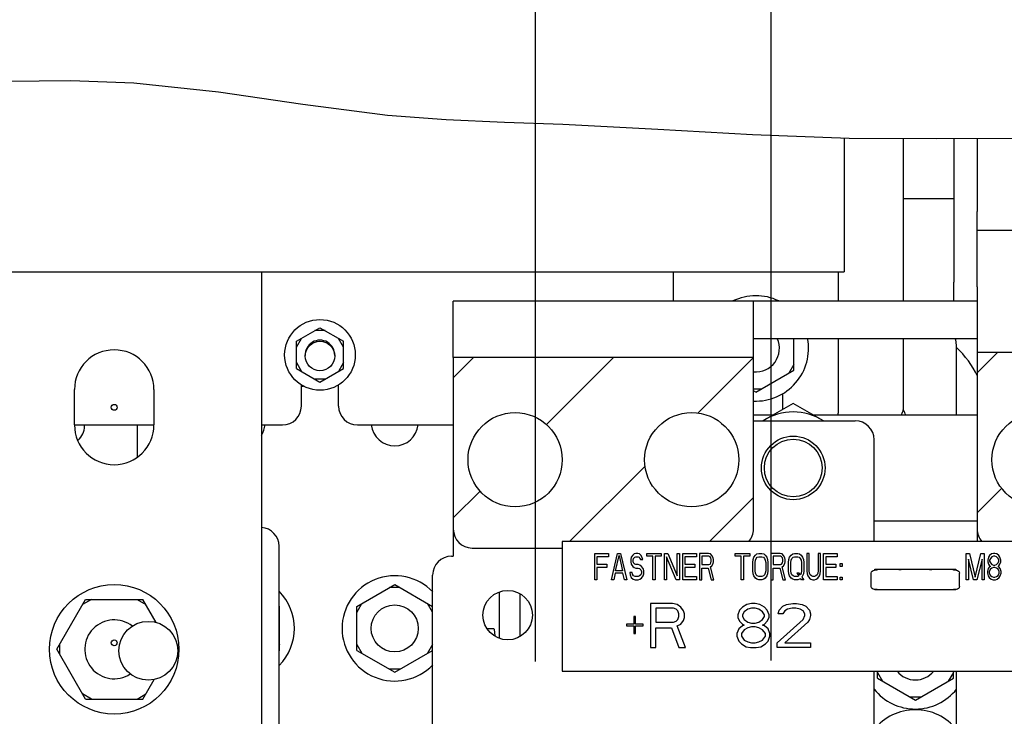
# Paper-space layout 'SUBMITTAL_E1H_1_2' of a CAD drawing. Header units: millimetres. Extents: x 0 to 841, y 0 to 594.
# Tile 24 of 30: x 370 to 412, y 478 to 507. Entities that reach past the tile are written whole.
import ezdxf

# ---------------------------------------------------------------- set-up
doc = ezdxf.new("R2010")
doc.units = ezdxf.units.MM
doc.header["$LTSCALE"] = 46.255
doc.layers.get('0').update_dxf_attribs({"linetype": 'CONTINUOUS'})
for name, color, linetype in [('002___PRT_ALL_AXES', 7, 'CONTINUOUS'), ('02___PRT_ALL_AXES', 7, 'CONTINUOUS'), ('DRAFTS', 7, 'CONTINUOUS'), ('NOTES', 7, 'CONTINUOUS'), ('ROUNDS', 7, 'CONTINUOUS')]:
    doc.layers.add(name, color=color, linetype=linetype)
doc.styles.get("Standard").update_dxf_attribs({"font": 'txt', "width": 0.725})
doc.dimstyles.new('DIMSTYLE_4', dxfattribs={"dimtxt": 3.5, "dimasz": 4.8, "dimexe": 3.2, "dimexo": 1.6, "dimgap": 0.875, "dimtad": 0, "dimtih": 1, "dimtoh": 1, "dimdec": 1, "dimzin": 0, "dimdsep": 46, "dimtxsty": 'STANDARD', "dimblk": 'CLOSED', "dimblk1": 'CLOSED', "dimblk2": 'CLOSED', "dimcen": 0.09, "dimadec": 0, "dimazin": 0, "dimtp": 0.4, "dimtm": 0.4, "dimtfac": 1, "dimtdec": 1, "dimtofl": 0, "dimtmove": 0, "dimatfit": 3, "dimldrblk": 'CLOSED', "dimfxl": 1, "dimtolj": 1, "dimtzin": 0, "dimarcsym": 0})

# ---------------------------------------------------------------- blocks, each defined once
blk = doc.blocks.new('*D62')
at = {"color": 2, "linetype": 'CONTINUOUS'}
blk.add_line((391.826, 479.995), (391.826, 518.703), dxfattribs=at)
at = {"color": 2, "linetype": 'CONTINUOUS', "insert": (390.076, 520.453), "char_height": 3.5, "width": 15.225, "attachment_point": 1, "rotation": 90, "line_spacing_factor": 0.9}
blk.add_mtext('383\\P[15.1]', dxfattribs=at)
blk = doc.blocks.new('_CLOSED')
at = {"color": 0, "linetype": 'BYBLOCK'}
for p, q in [((0, 0), (-1, 0.1667)), ((-1, 0.1667), (-1, -0.1667)), ((-1, -0.1667), (0, 0)), ((-1, 0), (0, 0))]:
    blk.add_line(p, q, dxfattribs=at)
blk = doc.blocks.new('*D63')
at = {"color": 2, "linetype": 'CONTINUOUS'}
blk.add_line((401.826, 480.041), (401.826, 518.703), dxfattribs=at)
at = {"color": 2, "linetype": 'CONTINUOUS', "insert": (400.076, 520.453), "char_height": 3.5, "width": 15.225, "attachment_point": 1, "rotation": 90, "line_spacing_factor": 0.9}
blk.add_mtext('423\\P[16.7]', dxfattribs=at)

psp = doc.layouts.new('SUBMITTAL_E1H_1_2')

# ---------------------------------------------------------------- linework, layer by layer
at = {"color": 7, "linetype": 'CONTINUOUS'}
for p, q in [((372.082, 504.651), (369.401, 504.626)), ((374.755, 504.554), (372.082, 504.651)), ((378.351, 504.169), (374.755, 504.554)), ((381.939, 503.641), (378.351, 504.169)), ((385.537, 503.182), (381.939, 503.641)), ((388.02, 502.996), (385.537, 503.182)), ((390.506, 502.885), (388.02, 502.996)), ((392.986, 502.79), (390.506, 502.885)), ((397.008, 502.58), (392.986, 502.79)), ((401.041, 502.354), (397.008, 502.58)), ((405.14, 502.202), (401.041, 502.354)), ((404.928, 502.21), (404.928, 496.538)), ((408.841, 502.179), (405.14, 502.202)), ((412.485, 502.205), (408.841, 502.179)), ((407.453, 495.3), (407.453, 502.187)), ((409.578, 499.638), (407.453, 499.638)), ((410.578, 495.9), (410.578, 499.1)), ((423.328, 498.3), (410.578, 498.3)), ((323.928, 496.538), (404.928, 496.538)), ((380.178, 496.538), (380.178, 475.788)), ((397.678, 495.3), (397.678, 496.538)), ((404.678, 496.538), (404.678, 495.3)), ((381.666, 493.59), (382.666, 494.168)), ((382.882, 494.043), (382.449, 494.043)), ((382.666, 494.168), (383.666, 493.59)), ((381.666, 493.34), (381.882, 493.715)), ((381.666, 492.436), (381.666, 493.59)), ((383.666, 493.34), (383.449, 493.715)), ((383.666, 492.436), (383.666, 493.59)), ((402.791, 492.357), (402.791, 493.7)), ((404.678, 493.7), (404.678, 490.538)), ((407.453, 490.838), (407.453, 493.7)), ((410.578, 493.113), (410.578, 485.613)), ((423.328, 493.113), (410.578, 493.113)), ((381.666, 492.686), (381.882, 492.311)), ((383.666, 492.686), (383.449, 492.311)), ((388.328, 492.9), (388.328, 485.613)), ((401.078, 492.9), (388.328, 492.9)), ((401.078, 485.613), (401.078, 492.9)), ((402.791, 492.607), (402.574, 492.232)), ((381.666, 492.436), (382.666, 491.858)), ((382.666, 491.858), (383.666, 492.436)), ((401.178, 491.426), (402.791, 492.357)), ((381.875, 490.838), (381.875, 491.741)), ((382.882, 491.983), (382.449, 491.983)), ((383.457, 490.838), (383.457, 491.741)), ((372.241, 490.038), (372.241, 491.538)), ((375.616, 491.538), (375.616, 490.038)), ((401.395, 491.551), (401.078, 491.551)), ((401.178, 491.426), (401.078, 491.484)), ((402.303, 491.36), (402.303, 490.69)), ((402.764, 490.955), (401.478, 490.213)), ((404.05, 490.213), (402.764, 490.955)), ((401.076, 490.213), (405.401, 490.213)), ((372.241, 490.038), (375.616, 490.038)), ((380.178, 490.038), (381.075, 490.038)), ((384.257, 490.038), (388.328, 490.038)), ((406.201, 485.085), (406.201, 489.413)), ((388.326, 485.613), (388.326, 484.463)), ((410.576, 485.613), (410.576, 485.085)), ((392.951, 485.085), (392.951, 479.585)), ((422.951, 485.085), (392.951, 485.085)), ((389.128, 484.813), (392.951, 484.813)), ((388.251, 484.463), (388.326, 484.463)), ((394.333, 483.46), (394.333, 484.585)), ((394.333, 484.585), (394.915, 484.585)), ((394.43, 484.442), (394.43, 484.131)), ((394.915, 484.442), (394.43, 484.442)), ((394.915, 484.585), (394.915, 484.442)), ((395.044, 483.46), (395.303, 484.585)), ((395.222, 483.843), (395.368, 484.49)), ((395.303, 484.585), (395.433, 484.585)), ((395.368, 484.49), (395.513, 483.843)), ((395.433, 484.585), (395.691, 483.46)), ((395.885, 484.418), (395.869, 484.322)), ((395.869, 484.322), (395.869, 484.226)), ((395.869, 484.226), (395.885, 484.131)), ((395.95, 484.514), (395.885, 484.418)), ((396.015, 484.561), (395.95, 484.514)), ((395.966, 484.298), (395.982, 484.37)), ((395.966, 484.25), (395.966, 484.298)), ((395.982, 484.179), (395.966, 484.25)), ((395.982, 484.37), (396.031, 484.418)), ((396.079, 484.585), (396.015, 484.561)), ((396.031, 484.418), (396.079, 484.442)), ((396.16, 484.585), (396.079, 484.585)), ((396.079, 484.442), (396.177, 484.442)), ((396.241, 484.561), (396.16, 484.585)), ((396.177, 484.442), (396.225, 484.418)), ((396.225, 484.418), (396.257, 484.37)), ((396.306, 484.49), (396.241, 484.561)), ((396.257, 484.37), (396.274, 484.322)), ((396.274, 484.322), (396.371, 484.322)), ((396.354, 484.394), (396.306, 484.49)), ((396.371, 484.322), (396.354, 484.394)), ((396.548, 484.466), (396.548, 484.585)), ((396.548, 484.585), (397.163, 484.585)), ((396.807, 484.466), (396.548, 484.466)), ((396.807, 483.46), (396.807, 484.466)), ((396.904, 484.466), (396.904, 483.46)), ((397.163, 484.466), (396.904, 484.466)), ((397.163, 484.585), (397.163, 484.466)), ((397.292, 483.46), (397.292, 484.585)), ((397.292, 484.585), (397.438, 484.585)), ((397.389, 484.442), (397.389, 483.46)), ((397.794, 483.46), (397.389, 484.442)), ((397.438, 484.585), (397.842, 483.628)), ((397.842, 483.628), (397.842, 484.585)), ((397.842, 484.585), (397.939, 484.585)), ((397.939, 484.585), (397.939, 483.46)), ((398.069, 483.46), (398.069, 484.585)), ((398.069, 484.585), (398.651, 484.585)), ((398.166, 484.442), (398.166, 484.131)), ((398.651, 484.442), (398.166, 484.442)), ((398.651, 484.585), (398.651, 484.442)), ((398.78, 484.585), (398.78, 483.46)), ((399.168, 484.585), (398.78, 484.585)), ((398.877, 484.466), (398.877, 484.107)), ((399.184, 484.466), (398.877, 484.466)), ((399.249, 484.561), (399.168, 484.585)), ((399.233, 484.442), (399.184, 484.466)), ((399.265, 484.394), (399.233, 484.442)), ((399.314, 484.49), (399.249, 484.561)), ((399.282, 484.322), (399.265, 484.394)), ((399.265, 484.179), (399.282, 484.25)), ((399.282, 484.25), (399.282, 484.322)), ((399.362, 484.394), (399.314, 484.49)), ((399.379, 484.322), (399.362, 484.394)), ((399.362, 484.155), (399.379, 484.226)), ((399.379, 484.226), (399.379, 484.322)), ((400.3, 484.466), (400.3, 484.585)), ((400.3, 484.585), (400.915, 484.585)), ((400.559, 484.466), (400.3, 484.466)), ((400.559, 483.46), (400.559, 484.466)), ((400.656, 484.466), (400.656, 483.46)), ((400.915, 484.466), (400.656, 484.466)), ((400.915, 484.585), (400.915, 484.466)), ((401.044, 484.202), (401.06, 484.322)), ((401.06, 484.322), (401.093, 484.418)), ((401.093, 484.418), (401.157, 484.514)), ((401.141, 484.202), (401.157, 484.298)), ((401.157, 484.514), (401.222, 484.561)), ((401.157, 484.298), (401.19, 484.37)), ((401.19, 484.37), (401.238, 484.418)), ((401.222, 484.561), (401.303, 484.585)), ((401.238, 484.418), (401.303, 484.442)), ((401.303, 484.585), (401.432, 484.585)), ((401.303, 484.442), (401.432, 484.442)), ((401.432, 484.585), (401.513, 484.561)), ((401.432, 484.442), (401.497, 484.418)), ((401.497, 484.418), (401.546, 484.37)), ((401.513, 484.561), (401.578, 484.514)), ((401.546, 484.37), (401.578, 484.298)), ((401.578, 484.514), (401.643, 484.418)), ((401.578, 484.298), (401.594, 484.202)), ((401.643, 484.418), (401.675, 484.322)), ((401.675, 484.322), (401.691, 484.202)), ((401.82, 484.585), (401.82, 483.46)), ((402.209, 484.585), (401.82, 484.585)), ((401.918, 484.466), (401.918, 484.107)), ((402.225, 484.466), (401.918, 484.466)), ((402.289, 484.561), (402.209, 484.585)), ((402.273, 484.442), (402.225, 484.466)), ((402.306, 484.394), (402.273, 484.442)), ((402.354, 484.49), (402.289, 484.561)), ((402.322, 484.322), (402.306, 484.394)), ((402.306, 484.179), (402.322, 484.25)), ((402.322, 484.25), (402.322, 484.322)), ((402.403, 484.394), (402.354, 484.49)), ((402.419, 484.322), (402.403, 484.394)), ((402.403, 484.155), (402.419, 484.226)), ((402.419, 484.226), (402.419, 484.322)), ((402.564, 484.202), (402.581, 484.322)), ((402.581, 484.322), (402.613, 484.418)), ((402.613, 484.418), (402.678, 484.514)), ((402.661, 484.202), (402.678, 484.298)), ((402.678, 484.514), (402.742, 484.561)), ((402.678, 484.298), (402.71, 484.37)), ((402.71, 484.37), (402.758, 484.418)), ((402.742, 484.561), (402.823, 484.585)), ((402.758, 484.418), (402.823, 484.442)), ((402.823, 484.585), (402.953, 484.585)), ((402.823, 484.442), (402.953, 484.442)), ((402.953, 484.585), (403.033, 484.561)), ((402.953, 484.442), (403.017, 484.418)), ((403.017, 484.418), (403.066, 484.37)), ((403.033, 484.561), (403.098, 484.514)), ((403.066, 484.37), (403.098, 484.298)), ((403.098, 484.514), (403.163, 484.418)), ((403.098, 484.298), (403.114, 484.202)), ((403.163, 484.418), (403.195, 484.322)), ((403.195, 484.322), (403.211, 484.202)), ((403.341, 484.585), (403.341, 483.843)), ((403.438, 484.585), (403.341, 484.585)), ((403.438, 483.843), (403.438, 484.585)), ((403.826, 484.585), (403.826, 483.843)), ((403.923, 484.585), (403.826, 484.585)), ((403.923, 483.843), (403.923, 484.585)), ((404.052, 483.46), (404.052, 484.585)), ((404.052, 484.585), (404.634, 484.585)), ((404.149, 484.442), (404.149, 484.131)), ((404.634, 484.442), (404.149, 484.442)), ((404.634, 484.585), (404.634, 484.442)), ((410.104, 483.46), (410.104, 484.585)), ((410.104, 484.585), (410.249, 484.585)), ((410.201, 484.346), (410.201, 483.46)), ((410.427, 483.46), (410.201, 484.346)), ((410.249, 484.585), (410.492, 483.58)), ((410.492, 483.58), (410.734, 484.585)), ((410.783, 484.346), (410.557, 483.46)), ((410.734, 484.585), (410.88, 484.585)), ((410.783, 483.46), (410.783, 484.346)), ((410.88, 484.585), (410.88, 483.46)), ((411.058, 484.418), (411.026, 484.298)), ((411.026, 484.298), (411.026, 484.226)), ((411.026, 484.226), (411.058, 484.131)), ((411.106, 484.49), (411.058, 484.418)), ((411.187, 484.561), (411.106, 484.49)), ((411.139, 484.37), (411.106, 484.298)), ((411.106, 484.298), (411.106, 484.25)), ((411.106, 484.25), (411.139, 484.179)), ((411.203, 484.442), (411.139, 484.37)), ((411.268, 484.585), (411.187, 484.561)), ((411.268, 484.466), (411.203, 484.442)), ((411.333, 484.585), (411.268, 484.585)), ((411.333, 484.466), (411.268, 484.466)), ((411.414, 484.561), (411.333, 484.585)), ((411.398, 484.442), (411.333, 484.466)), ((411.462, 484.37), (411.398, 484.442)), ((411.495, 484.49), (411.414, 484.561)), ((411.495, 484.298), (411.462, 484.37)), ((411.462, 484.179), (411.495, 484.25)), ((411.543, 484.418), (411.495, 484.49)), ((411.495, 484.25), (411.495, 484.298)), ((411.575, 484.298), (411.543, 484.418)), ((411.543, 484.131), (411.575, 484.226)), ((411.575, 484.226), (411.575, 484.298)), ((394.43, 484.131), (394.85, 484.131)), ((394.43, 483.987), (394.43, 483.46)), ((394.85, 483.987), (394.43, 483.987)), ((394.85, 484.131), (394.85, 483.987)), ((395.513, 483.843), (395.222, 483.843)), ((395.885, 484.131), (395.95, 484.035)), ((395.95, 484.035), (396.015, 483.987)), ((396.031, 484.131), (395.982, 484.179)), ((396.015, 483.987), (396.079, 483.963)), ((396.079, 484.107), (396.031, 484.131)), ((396.177, 484.107), (396.079, 484.107)), ((396.079, 483.963), (396.177, 483.963)), ((396.257, 484.083), (396.177, 484.107)), ((396.177, 483.963), (396.241, 483.939)), ((396.241, 483.939), (396.29, 483.891)), ((396.322, 484.035), (396.257, 484.083)), ((396.29, 483.891), (396.322, 483.819)), ((396.387, 483.939), (396.322, 484.035)), ((396.322, 483.819), (396.322, 483.748)), ((396.419, 483.843), (396.387, 483.939)), ((396.419, 483.724), (396.419, 483.843)), ((398.166, 484.131), (398.586, 484.131)), ((398.166, 483.987), (398.166, 483.604)), ((398.586, 483.987), (398.166, 483.987)), ((398.586, 484.131), (398.586, 483.987)), ((398.877, 484.107), (399.184, 484.107)), ((398.877, 483.46), (398.877, 483.963)), ((398.877, 483.963), (399.152, 483.963)), ((399.152, 483.963), (399.282, 483.46)), ((399.184, 484.107), (399.233, 484.131)), ((399.233, 484.131), (399.265, 484.179)), ((399.249, 484.011), (399.314, 484.059)), ((399.395, 483.46), (399.249, 484.011)), ((399.314, 484.059), (399.362, 484.155)), ((401.044, 483.843), (401.044, 484.202)), ((401.06, 483.724), (401.044, 483.843)), ((401.141, 483.843), (401.141, 484.202)), ((401.157, 483.748), (401.141, 483.843)), ((401.594, 483.843), (401.578, 483.748)), ((401.594, 484.202), (401.594, 483.843)), ((401.691, 483.843), (401.675, 483.724)), ((401.691, 484.202), (401.691, 483.843)), ((401.918, 484.107), (402.225, 484.107)), ((401.918, 483.46), (401.918, 483.963)), ((401.918, 483.963), (402.192, 483.963)), ((402.192, 483.963), (402.322, 483.46)), ((402.225, 484.107), (402.273, 484.131)), ((402.273, 484.131), (402.306, 484.179)), ((402.289, 484.011), (402.354, 484.059)), ((402.435, 483.46), (402.289, 484.011)), ((402.354, 484.059), (402.403, 484.155)), ((402.564, 483.843), (402.564, 484.202)), ((402.581, 483.724), (402.564, 483.843)), ((402.661, 483.843), (402.661, 484.202)), ((402.678, 483.748), (402.661, 483.843)), ((403.114, 483.843), (403.098, 483.748)), ((403.114, 484.202), (403.114, 483.843)), ((403.211, 483.843), (403.195, 483.724)), ((403.211, 484.202), (403.211, 483.843)), ((403.341, 483.843), (403.357, 483.724)), ((403.454, 483.748), (403.438, 483.843)), ((403.826, 483.843), (403.81, 483.748)), ((403.907, 483.724), (403.923, 483.843)), ((404.149, 484.131), (404.57, 484.131)), ((404.149, 483.987), (404.149, 483.604)), ((404.57, 483.987), (404.149, 483.987)), ((404.57, 484.131), (404.57, 483.987)), ((404.764, 484.035), (404.764, 484.155)), ((404.764, 484.155), (404.845, 484.155)), ((404.845, 484.035), (404.764, 484.035)), ((404.845, 484.155), (404.845, 484.035)), ((406.076, 483.752), (406.086, 483.797)), ((406.086, 483.797), (406.116, 483.837)), ((406.116, 483.837), (406.161, 483.865)), ((406.161, 483.865), (406.218, 483.875)), ((406.326, 483.875), (406.218, 483.875)), ((406.226, 483.875), (406.226, 483.91)), ((406.226, 483.91), (409.676, 483.91)), ((406.326, 483.875), (406.326, 483.908)), ((407.28, 483.886), (407.251, 483.885)), ((407.309, 483.886), (407.28, 483.886)), ((407.336, 483.886), (407.309, 483.886)), ((407.346, 483.887), (407.336, 483.886)), ((408.569, 483.886), (408.556, 483.887)), ((408.595, 483.886), (408.569, 483.886)), ((408.623, 483.886), (408.595, 483.886)), ((408.651, 483.885), (408.623, 483.886)), ((409.576, 483.875), (409.576, 483.91)), ((409.684, 483.875), (409.576, 483.875)), ((409.676, 483.91), (409.676, 483.875)), ((409.684, 483.875), (409.741, 483.865)), ((409.741, 483.865), (409.787, 483.837)), ((409.787, 483.837), (409.817, 483.797)), ((409.817, 483.797), (409.826, 483.752)), ((411.042, 483.939), (411.009, 483.819)), ((411.009, 483.819), (411.009, 483.748)), ((411.106, 484.011), (411.042, 483.939)), ((411.058, 484.131), (411.106, 484.059)), ((411.139, 483.915), (411.09, 483.819)), ((411.09, 483.819), (411.09, 483.748)), ((411.106, 484.059), (411.139, 484.035)), ((411.139, 484.035), (411.106, 484.011)), ((411.139, 484.179), (411.203, 484.107)), ((411.203, 483.963), (411.139, 483.915)), ((411.203, 484.107), (411.268, 484.083)), ((411.268, 483.987), (411.203, 483.963)), ((411.268, 484.083), (411.333, 484.083)), ((411.333, 483.987), (411.268, 483.987)), ((411.333, 484.083), (411.398, 484.107)), ((411.398, 483.963), (411.333, 483.987)), ((411.398, 484.107), (411.462, 484.179)), ((411.462, 483.915), (411.398, 483.963)), ((411.462, 484.035), (411.495, 484.059)), ((411.495, 484.011), (411.462, 484.035)), ((411.511, 483.819), (411.462, 483.915)), ((411.495, 484.059), (411.543, 484.131)), ((411.559, 483.939), (411.495, 484.011)), ((411.511, 483.748), (411.511, 483.819)), ((411.592, 483.819), (411.559, 483.939)), ((411.592, 483.748), (411.592, 483.819)), ((387.451, 472.763), (387.451, 483.663)), ((394.43, 483.46), (394.333, 483.46)), ((395.142, 483.46), (395.044, 483.46)), ((395.206, 483.748), (395.142, 483.46)), ((395.53, 483.748), (395.206, 483.748)), ((395.594, 483.46), (395.53, 483.748)), ((395.691, 483.46), (395.594, 483.46)), ((395.821, 483.772), (395.837, 483.676)), ((395.918, 483.772), (395.821, 483.772)), ((395.837, 483.676), (395.885, 483.556)), ((395.885, 483.556), (395.966, 483.484)), ((395.934, 483.7), (395.918, 483.772)), ((395.982, 483.628), (395.934, 483.7)), ((395.966, 483.484), (396.047, 483.46)), ((396.047, 483.604), (395.982, 483.628)), ((396.177, 483.604), (396.047, 483.604)), ((396.047, 483.46), (396.177, 483.46)), ((396.241, 483.628), (396.177, 483.604)), ((396.177, 483.46), (396.257, 483.484)), ((396.29, 483.676), (396.241, 483.628)), ((396.257, 483.484), (396.322, 483.532)), ((396.322, 483.748), (396.29, 483.676)), ((396.322, 483.532), (396.387, 483.628)), ((396.387, 483.628), (396.419, 483.724)), ((396.904, 483.46), (396.807, 483.46)), ((397.389, 483.46), (397.292, 483.46)), ((397.939, 483.46), (397.794, 483.46)), ((398.651, 483.46), (398.069, 483.46)), ((398.166, 483.604), (398.651, 483.604)), ((398.651, 483.604), (398.651, 483.46)), ((398.78, 483.46), (398.877, 483.46)), ((399.282, 483.46), (399.395, 483.46)), ((400.656, 483.46), (400.559, 483.46)), ((401.093, 483.628), (401.06, 483.724)), ((401.157, 483.532), (401.093, 483.628)), ((401.19, 483.676), (401.157, 483.748)), ((401.222, 483.484), (401.157, 483.532)), ((401.238, 483.628), (401.19, 483.676)), ((401.303, 483.46), (401.222, 483.484)), ((401.303, 483.604), (401.238, 483.628)), ((401.432, 483.604), (401.303, 483.604)), ((401.432, 483.46), (401.303, 483.46)), ((401.497, 483.628), (401.432, 483.604)), ((401.513, 483.484), (401.432, 483.46)), ((401.546, 483.676), (401.497, 483.628)), ((401.578, 483.532), (401.513, 483.484)), ((401.578, 483.748), (401.546, 483.676)), ((401.643, 483.628), (401.578, 483.532)), ((401.675, 483.724), (401.643, 483.628)), ((401.82, 483.46), (401.918, 483.46)), ((402.322, 483.46), (402.435, 483.46)), ((402.613, 483.628), (402.581, 483.724)), ((402.678, 483.532), (402.613, 483.628)), ((402.71, 483.676), (402.678, 483.748)), ((402.742, 483.484), (402.678, 483.532)), ((402.758, 483.628), (402.71, 483.676)), ((402.823, 483.46), (402.742, 483.484)), ((402.823, 483.604), (402.758, 483.628)), ((402.953, 483.604), (402.823, 483.604)), ((402.953, 483.46), (402.823, 483.46)), ((402.92, 483.748), (403.001, 483.628)), ((403.017, 483.748), (402.92, 483.748)), ((403.001, 483.628), (402.953, 483.604)), ((403.033, 483.484), (402.953, 483.46)), ((403.066, 483.676), (403.017, 483.748)), ((403.082, 483.508), (403.033, 483.484)), ((403.098, 483.748), (403.066, 483.676)), ((403.114, 483.46), (403.082, 483.508)), ((403.211, 483.46), (403.114, 483.46)), ((403.163, 483.628), (403.13, 483.58)), ((403.13, 483.58), (403.211, 483.46)), ((403.195, 483.724), (403.163, 483.628)), ((403.357, 483.724), (403.389, 483.628)), ((403.389, 483.628), (403.454, 483.532)), ((403.486, 483.676), (403.454, 483.748)), ((403.454, 483.532), (403.519, 483.484)), ((403.535, 483.628), (403.486, 483.676)), ((403.519, 483.484), (403.599, 483.46)), ((403.599, 483.604), (403.535, 483.628)), ((403.664, 483.604), (403.599, 483.604)), ((403.599, 483.46), (403.664, 483.46)), ((403.729, 483.628), (403.664, 483.604)), ((403.664, 483.46), (403.745, 483.484)), ((403.777, 483.676), (403.729, 483.628)), ((403.745, 483.484), (403.81, 483.532)), ((403.81, 483.748), (403.777, 483.676)), ((403.81, 483.532), (403.874, 483.628)), ((403.874, 483.628), (403.907, 483.724)), ((404.634, 483.46), (404.052, 483.46)), ((404.149, 483.604), (404.634, 483.604)), ((404.634, 483.604), (404.634, 483.46)), ((404.764, 483.46), (404.764, 483.58)), ((404.764, 483.58), (404.845, 483.58)), ((404.845, 483.46), (404.764, 483.46)), ((404.845, 483.58), (404.845, 483.46)), ((406.076, 483.174), (406.076, 483.752)), ((409.826, 483.174), (409.826, 483.752)), ((410.201, 483.46), (410.104, 483.46)), ((410.557, 483.46), (410.427, 483.46)), ((410.88, 483.46), (410.783, 483.46)), ((411.009, 483.748), (411.042, 483.628)), ((411.042, 483.628), (411.09, 483.556)), ((411.09, 483.748), (411.139, 483.652)), ((411.09, 483.556), (411.171, 483.484)), ((411.139, 483.652), (411.203, 483.604)), ((411.171, 483.484), (411.252, 483.46)), ((411.203, 483.604), (411.268, 483.58)), ((411.252, 483.46), (411.349, 483.46)), ((411.268, 483.58), (411.333, 483.58)), ((411.333, 483.58), (411.398, 483.604)), ((411.349, 483.46), (411.43, 483.484)), ((411.398, 483.604), (411.462, 483.652)), ((411.43, 483.484), (411.511, 483.556)), ((411.462, 483.652), (411.511, 483.748)), ((411.511, 483.556), (411.559, 483.628)), ((411.559, 483.628), (411.592, 483.748)), ((384.228, 482.331), (385.841, 483.262)), ((386.057, 483.137), (385.624, 483.137)), ((385.841, 483.262), (387.451, 482.332)), ((406.086, 483.129), (406.076, 483.174)), ((406.116, 483.089), (406.086, 483.129)), ((406.161, 483.061), (406.116, 483.089)), ((406.218, 483.051), (406.161, 483.061)), ((406.326, 483.051), (406.218, 483.051)), ((406.226, 483.035), (406.226, 483.051)), ((409.676, 483.035), (406.226, 483.035)), ((406.326, 483.038), (406.326, 483.051)), ((409.576, 483.051), (409.576, 483.038)), ((409.684, 483.051), (409.576, 483.051)), ((409.676, 483.051), (409.676, 483.035)), ((409.741, 483.061), (409.684, 483.051)), ((409.787, 483.089), (409.741, 483.061)), ((409.817, 483.129), (409.787, 483.089)), ((409.826, 483.174), (409.817, 483.129)), ((371.489, 480.513), (372.709, 482.625)), ((372.959, 482.625), (372.584, 482.409)), ((372.709, 482.625), (375.148, 482.625)), ((374.898, 482.625), (375.273, 482.409)), ((375.708, 481.655), (375.148, 482.625)), ((380.953, 482.331), (380.928, 482.345)), ((380.953, 482.081), (380.928, 482.124)), ((380.953, 480.469), (380.953, 482.331)), ((384.228, 482.081), (384.445, 482.456)), ((384.228, 480.469), (384.228, 482.331)), ((387.451, 482.085), (387.237, 482.456)), ((396.698, 482.46), (396.698, 480.585)), ((397.636, 482.46), (396.698, 482.46)), ((396.933, 482.261), (396.933, 481.663)), ((397.675, 482.261), (396.933, 482.261)), ((397.831, 482.421), (397.636, 482.46)), ((397.792, 482.221), (397.675, 482.261)), ((397.87, 482.141), (397.792, 482.221)), ((397.987, 482.301), (397.831, 482.421)), ((397.909, 482.022), (397.87, 482.141)), ((398.104, 482.141), (397.987, 482.301)), ((398.143, 482.022), (398.104, 482.141)), ((400.487, 482.181), (400.409, 481.982)), ((400.604, 482.301), (400.487, 482.181)), ((400.8, 482.421), (400.604, 482.301)), ((400.839, 482.221), (400.683, 482.101)), ((400.995, 482.46), (400.8, 482.421)), ((400.995, 482.261), (400.839, 482.221)), ((401.151, 482.46), (400.995, 482.46)), ((401.151, 482.261), (400.995, 482.261)), ((401.347, 482.421), (401.151, 482.46)), ((401.308, 482.221), (401.151, 482.261)), ((401.464, 482.101), (401.308, 482.221)), ((401.542, 482.301), (401.347, 482.421)), ((401.659, 482.181), (401.542, 482.301)), ((401.737, 481.982), (401.659, 482.181)), ((402.128, 482.022), (402.167, 482.181)), ((402.167, 482.181), (402.323, 482.341)), ((402.323, 482.341), (402.479, 482.421)), ((402.401, 482.141), (402.323, 482.022)), ((402.518, 482.221), (402.401, 482.141)), ((402.479, 482.421), (402.753, 482.46)), ((402.714, 482.261), (402.518, 482.221)), ((402.87, 482.261), (402.714, 482.261)), ((402.753, 482.46), (402.909, 482.46)), ((403.065, 482.221), (402.87, 482.261)), ((402.909, 482.46), (403.143, 482.421)), ((403.183, 482.141), (403.065, 482.221)), ((403.143, 482.421), (403.3, 482.341)), ((403.261, 482.022), (403.183, 482.141)), ((403.3, 482.341), (403.456, 482.181)), ((403.456, 482.181), (403.495, 482.022)), ((395.995, 481.902), (395.995, 481.583)), ((396.073, 481.902), (395.995, 481.902)), ((396.073, 481.583), (396.073, 481.902)), ((397.675, 481.663), (397.792, 481.702)), ((397.792, 481.702), (397.87, 481.782)), ((397.87, 481.782), (397.909, 481.902)), ((397.909, 481.902), (397.909, 482.022)), ((397.987, 481.583), (398.104, 481.742)), ((398.104, 481.742), (398.143, 481.862)), ((398.143, 481.862), (398.143, 482.022)), ((400.409, 481.982), (400.409, 481.862)), ((400.409, 481.862), (400.487, 481.702)), ((400.487, 481.702), (400.604, 481.583)), ((400.683, 482.101), (400.604, 481.982)), ((400.604, 481.982), (400.604, 481.902)), ((400.604, 481.902), (400.683, 481.782)), ((400.683, 481.782), (400.839, 481.663)), ((401.308, 481.663), (401.464, 481.782)), ((401.542, 481.982), (401.464, 482.101)), ((401.464, 481.782), (401.542, 481.902)), ((401.542, 481.902), (401.542, 481.982)), ((401.542, 481.583), (401.659, 481.702)), ((401.659, 481.702), (401.737, 481.862)), ((401.737, 481.862), (401.737, 481.982)), ((402.089, 480.785), (403.183, 481.782)), ((402.323, 482.022), (402.128, 482.022)), ((403.183, 481.782), (403.261, 481.942)), ((403.261, 481.942), (403.261, 482.022)), ((403.456, 481.782), (403.378, 481.663)), ((403.495, 481.942), (403.456, 481.782)), ((403.495, 482.022), (403.495, 481.942)), ((395.683, 481.583), (395.683, 481.503)), ((395.995, 481.583), (395.683, 481.583)), ((395.683, 481.503), (395.995, 481.503)), ((395.995, 481.503), (395.995, 481.184)), ((396.386, 481.583), (396.073, 481.583)), ((396.073, 481.184), (396.073, 481.503)), ((396.073, 481.503), (396.386, 481.503)), ((396.386, 481.503), (396.386, 481.583)), ((396.933, 481.663), (397.675, 481.663)), ((396.933, 480.585), (396.933, 481.423)), ((396.933, 481.423), (397.597, 481.423)), ((397.597, 481.423), (397.909, 480.585)), ((397.831, 481.503), (397.987, 481.583)), ((398.183, 480.585), (397.831, 481.503)), ((400.448, 481.383), (400.37, 481.184)), ((400.604, 481.503), (400.448, 481.383)), ((400.683, 481.343), (400.565, 481.184)), ((400.604, 481.583), (400.683, 481.543)), ((400.683, 481.543), (400.604, 481.503)), ((400.839, 481.423), (400.683, 481.343)), ((400.839, 481.663), (400.995, 481.623)), ((400.995, 481.463), (400.839, 481.423)), ((400.995, 481.623), (401.151, 481.623)), ((401.151, 481.463), (400.995, 481.463)), ((401.151, 481.623), (401.308, 481.663)), ((401.308, 481.423), (401.151, 481.463)), ((401.464, 481.343), (401.308, 481.423)), ((401.464, 481.543), (401.542, 481.583)), ((401.542, 481.503), (401.464, 481.543)), ((401.581, 481.184), (401.464, 481.343)), ((401.698, 481.383), (401.542, 481.503)), ((401.776, 481.184), (401.698, 481.383)), ((403.378, 481.663), (402.401, 480.785)), ((395.995, 481.184), (396.073, 481.184)), ((400.37, 481.184), (400.37, 481.064)), ((400.37, 481.064), (400.448, 480.865)), ((400.448, 480.865), (400.565, 480.745)), ((400.565, 481.184), (400.565, 481.064)), ((400.565, 481.064), (400.683, 480.905)), ((400.683, 480.905), (400.839, 480.825)), ((401.308, 480.825), (401.464, 480.905)), ((401.464, 480.905), (401.581, 481.064)), ((401.581, 481.064), (401.581, 481.184)), ((401.581, 480.745), (401.698, 480.865)), ((401.698, 480.865), (401.776, 481.064)), ((401.776, 481.064), (401.776, 481.184)), ((372.709, 478.4), (371.489, 480.513)), ((371.614, 480.296), (371.614, 480.729)), ((380.953, 480.719), (380.928, 480.676)), ((380.953, 480.469), (380.928, 480.455)), ((384.228, 480.719), (384.445, 480.344)), ((384.228, 480.469), (385.841, 479.538)), ((385.841, 479.538), (387.451, 480.468)), ((387.451, 480.715), (387.237, 480.344)), ((396.698, 480.585), (396.933, 480.585)), ((397.909, 480.585), (398.183, 480.585)), ((400.565, 480.745), (400.761, 480.625)), ((400.761, 480.625), (400.956, 480.585)), ((400.839, 480.825), (400.995, 480.785)), ((400.956, 480.585), (401.19, 480.585)), ((400.995, 480.785), (401.151, 480.785)), ((401.151, 480.785), (401.308, 480.825)), ((401.19, 480.585), (401.386, 480.625)), ((401.386, 480.625), (401.581, 480.745)), ((402.089, 480.585), (402.089, 480.785)), ((403.495, 480.585), (402.089, 480.585)), ((402.401, 480.785), (403.495, 480.785)), ((403.495, 480.785), (403.495, 480.585)), ((386.057, 479.663), (385.624, 479.663)), ((375.148, 478.4), (375.627, 479.231)), ((392.951, 479.585), (422.951, 479.585)), ((406.201, 472.763), (406.201, 479.585)), ((406.339, 479.282), (406.339, 479.585)), ((406.339, 479.532), (406.555, 479.157)), ((406.339, 479.282), (407.951, 478.351)), ((407.951, 478.351), (409.564, 479.282)), ((409.564, 479.532), (409.347, 479.157)), ((409.564, 479.282), (409.564, 479.585)), ((409.701, 472.763), (409.701, 479.585)), ((372.959, 478.4), (372.584, 478.617)), ((372.709, 478.4), (375.148, 478.4)), ((374.898, 478.4), (375.273, 478.617)), ((408.168, 478.476), (407.735, 478.476))]:
    psp.add_line(p, q, dxfattribs=at)
at = {"color": 3, "linetype": 'CONTINUOUS'}
for p, q in [((409.578, 495.3), (409.578, 496.1)), ((388.328, 492.9), (388.328, 495.3)), ((401.078, 495.3), (388.328, 495.3)), ((401.078, 492.9), (401.078, 495.3)), ((401.89, 490.451), (401.078, 490.451)), ((410.578, 490.451), (403.637, 490.451))]:
    psp.add_line(p, q, dxfattribs=at)
at = {"color": 2, "linetype": 'CONTINUOUS'}
for p, q in [((410.578, 492.257), (411.435, 493.113)), ((388.328, 492.044), (389.185, 492.9)), ((392.284, 490.053), (395.132, 492.9)), ((398.719, 490.541), (401.078, 492.9)), ((393.263, 485.085), (396.472, 488.294)), ((388.328, 486.097), (389.465, 487.234)), ((410.578, 486.31), (411.618, 487.349)), ((399.21, 485.085), (401.078, 486.954))]:
    psp.add_line(p, q, dxfattribs=at)
at = {"color": 7, "linetype": 'CONTINUOUS'}
for centre, radius in [((382.666, 493.013), 1.5), ((373.928, 490.788), 0.125), ((402.764, 488.213), 1.225), ((373.928, 480.513), 2.75), ((390.639, 481.963), 1.05), ((385.841, 481.4), 1), ((373.928, 480.788), 0.125)]:
    psp.add_circle(centre, radius, dxfattribs=at)
for centre, radius, start, end in [((401.178, 493.288), 2.237, 64.3501, 115.8855), ((382.666, 493.013), 0.625, 357.7806, 182.3692), ((401.178, 493.288), 2.237, 267.4331, 10.6496), ((373.928, 491.538), 1.688, 0, 180), ((381.075, 490.838), 0.8, 270, 360), ((384.257, 490.838), 0.8, 180, 270), ((402.764, 488.213), 2.375, 57.3743, 122.6257), ((404.178, 490.538), 0.5, 349.5272, 360), ((406.653, 490.838), 0.8, 331.0397, 360), ((405.401, 489.413), 0.8, 0, 90), ((373.928, 490.038), 1.688, 180, 360), ((389.128, 485.613), 0.8, 180, 270), ((400.278, 485.613), 0.8, 318.7338, 360), ((411.378, 485.613), 0.8, 180, 221.2662), ((388.251, 483.663), 0.8, 90, 180), ((385.841, 481.4), 2.237, 43.8719, 316.1671), ((379.341, 481.4), 2.237, 315.328, 44.751), ((373.928, 480.513), 1.25, 51.8448, 303.0582), ((407.951, 480.213), 2.237, 218.4923, 321.5842), ((407.951, 475.713), 2.237, 38.4923, 141.5842)]:
    psp.add_arc(centre, radius, start, end, dxfattribs=at)
at = {"layer": '002___PRT_ALL_AXES', "color": 7, "linetype": 'CONTINUOUS'}
for centre, radius in [((382.666, 492.965), 0.625), ((375.378, 480.45), 1.25)]:
    psp.add_circle(centre, radius, dxfattribs=at)
for centre, start, end in [((401.178, 493.288), 264.2444, 24.4297), ((406.591, 490.15), 17.5721, 32.0782), ((379.341, 490.15), 327.1514, 353.5271), ((385.841, 490.15), 186.4729, 353.5271), ((407.951, 480.213), 218.9331, 321.0669)]:
    psp.add_arc(centre, 1, start, end, dxfattribs=at)
at = {"layer": '02___PRT_ALL_AXES', "color": 7, "linetype": 'CONTINUOUS'}
psp.add_circle((402.764, 488.213), 1.35, dxfattribs=at)
at = {"layer": 'DRAFTS', "color": 7, "linetype": 'CONTINUOUS'}
for p, q in [((374.912, 488.669), (374.912, 490.038)), ((390.27, 482.939), (390.27, 480.987))]:
    psp.add_line(p, q, dxfattribs=at)
psp.add_arc((406.841, 490.275), 4.179, 26.0805, 46.8548, dxfattribs=at)
at = {"layer": 'NOTES', "color": 7, "linetype": 'CONTINUOUS'}
for centre in [(390.953, 488.563), (398.453, 488.563), (413.203, 488.563)]:
    psp.add_circle(centre, 2, dxfattribs=at)
at = {"layer": 'ROUNDS', "color": 7, "linetype": 'CONTINUOUS'}
for p, q in [((410.578, 502.191), (410.578, 499.1)), ((410.578, 495.9), (410.578, 485.613)), ((410.578, 493.7), (401.078, 493.7)), ((409.691, 490.451), (409.691, 493.438)), ((380.928, 476.563), (380.928, 484.888)), ((391.166, 481.062), (391.166, 482.864)), ((389.933, 481.384), (389.77, 481.384)), ((389.98, 481.383), (389.933, 481.384)), ((390.02, 481.381), (389.98, 481.383)), ((390.048, 481.377), (390.02, 481.381)), ((390.058, 481.373), (390.048, 481.377)), ((390.058, 481.373), (390.082, 481.209)), ((390.082, 481.209), (390.084, 481.183)), ((390.084, 481.183), (390.086, 481.129)), ((390.086, 481.129), (390.087, 481.078))]:
    psp.add_line(p, q, dxfattribs=at)
at = {"layer": 'ROUNDS', "color": 3, "linetype": 'CONTINUOUS'}
for p, q in [((409.578, 502.184), (409.578, 496.1)), ((410.578, 495.3), (401.078, 495.3)), ((388.328, 492.9), (388.328, 485.613)), ((401.078, 485.613), (401.078, 492.9)), ((381.875, 491.69), (381.965, 491.69)), ((372.666, 489.99), (372.666, 490.038)), ((410.578, 485.951), (406.201, 485.951)), ((389.128, 484.813), (392.951, 484.813))]:
    psp.add_line(p, q, dxfattribs=at)
at = {"layer": 'ROUNDS', "color": 7, "linetype": 'CONTINUOUS'}
for centre, start, end in [((408.891, 493.438), 0, 19.2954), ((380.128, 484.888), 0, 86.3517), ((411.378, 485.613), 180, 221.4085)]:
    psp.add_arc(centre, 0.8, start, end, dxfattribs=at)
at = {"layer": 'ROUNDS', "color": 3, "linetype": 'CONTINUOUS'}
for centre, start, end in [((371.866, 489.99), 311.0754, 0), ((389.128, 485.613), 180, 270), ((400.278, 485.613), 318.5915, 360)]:
    psp.add_arc(centre, 0.8, start, end, dxfattribs=at)

# ---------------------------------------------------------------- dimensions: what is measured, and where the dimension line sits
at = {"color": 2, "linetype": 'CONTINUOUS'}
for feature_location, offset, origin, text, picture, middle in [((391.826, 479.995), (0, 38.708), (391.826, 478.395), '383\\P[15.1]', '*D62', (394.451, 528.065)), ((401.826, 480.041), (0, 38.662), (401.826, 478.441), '423\\P[16.7]', '*D63', (404.451, 528.065))]:
    dim = psp.add_ordinate_dim(feature_location=feature_location, offset=offset, dtype=1, origin=origin, text=text, dimstyle='DIMSTYLE_4', dxfattribs=at)
    dim.commit()
    dim.dimension.update_dxf_attribs({"geometry": picture, "text_midpoint": middle})

doc.saveas('drawing.dxf')
